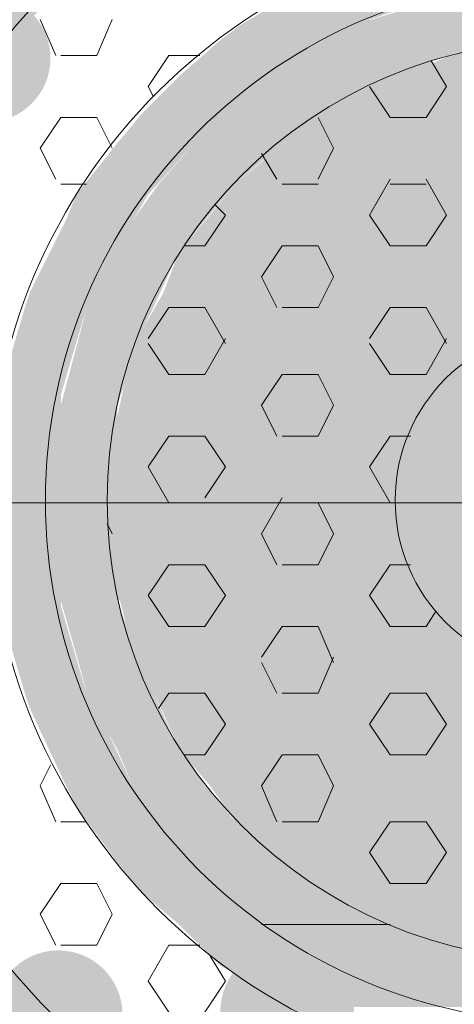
# Model space of a CAD drawing. Extents: x 3940905 to 4145695, y 925352 to 1109797.
# Tile 114 of 256: x 3951679 to 3951722, y 1099479 to 1099576. Entities that reach past the tile are written whole.
import ezdxf

# ---------------------------------------------------------------- set-up
doc = ezdxf.new("R2010")
doc.units = 0
doc.header["$LTSCALE"] = 750
doc.header["$MEASUREMENT"] = 0
doc.layers.add('CKD Equipments', color=252, linetype='CONTINUOUS', lineweight=0)

msp = doc.modelspace()

# ---------------------------------------------------------------- hatches: boundary and pattern name
at = {"layer": 'CKD Equipments', "true_color": 0x808080}
h = msp.add_hatch(color=8, dxfattribs=at)
edge = h.paths.add_edge_path(flags=16)
edge.add_arc((3951675.406, 1099572.206), 6.353, 0, 360)
h = msp.add_hatch(color=8, dxfattribs=at)
h.paths.add_polyline_path([(3951711.786, 1099575.513), (3951705.681, 1099578.566), (3951720.945, 1099578.566)])
h.paths.add_polyline_path([(3951700.592, 1099575.513), (3951711.786, 1099575.513), (3951705.681, 1099578.566)])
h = msp.add_hatch(color=8, dxfattribs=at)
h.paths.add_polyline_path([(3951676.169, 1099572.46), (3951662.431, 1099578.057), (3951681.766, 1099578.057)])
h.paths.add_polyline_path([(3951658.87, 1099572.46), (3951676.169, 1099572.46), (3951662.431, 1099578.057)])
h = msp.add_hatch(color=8, dxfattribs=at)
h.paths.add_polyline_path([(3951754.018, 1099575.513), (3951716.874, 1099577.04), (3951749.947, 1099577.04)])
h.paths.add_polyline_path([(3951711.786, 1099575.513), (3951754.018, 1099575.513), (3951716.874, 1099577.04)])
h = msp.add_hatch(color=8, dxfattribs=at)
h.paths.add_polyline_path([(3951709.751, 1099573.987), (3951700.592, 1099575.513), (3951711.786, 1099575.513)])
h.paths.add_polyline_path([(3951698.557, 1099573.987), (3951709.751, 1099573.987), (3951700.592, 1099575.513)])
h = msp.add_hatch(color=8, dxfattribs=at)
edge = h.paths.add_edge_path(flags=16)
edge.add_arc((3951713.567, 1099569.662), 6.353, 0, 360)
h = msp.add_hatch(color=8, dxfattribs=at)
h.paths.add_polyline_path([(3951756.562, 1099573.987), (3951711.786, 1099575.513), (3951754.018, 1099575.513)])
h.paths.add_polyline_path([(3951709.751, 1099573.987), (3951756.562, 1099573.987), (3951711.786, 1099575.513)])
h = msp.add_hatch(color=8, dxfattribs=at)
h.paths.add_polyline_path([(3951703.136, 1099570.425), (3951698.557, 1099573.987), (3951709.751, 1099573.987)])
h.paths.add_polyline_path([(3951694.487, 1099570.425), (3951703.136, 1099570.425), (3951698.557, 1099573.987)])
h = msp.add_hatch(color=8, dxfattribs=at)
h.paths.add_polyline_path([(3951722.471, 1099572.969), (3951708.733, 1099573.478), (3951728.068, 1099573.478)])
h.paths.add_polyline_path([(3951707.716, 1099572.969), (3951722.471, 1099572.969), (3951708.733, 1099573.478)])
h = msp.add_hatch(color=8, dxfattribs=at)
h.paths.add_polyline_path([(3951728.068, 1099573.478), (3951709.751, 1099573.987), (3951731.121, 1099573.987)])
h.paths.add_polyline_path([(3951708.733, 1099573.478), (3951728.068, 1099573.478), (3951709.751, 1099573.987)])
h = msp.add_hatch(color=8, dxfattribs=at)
edge = h.paths.add_edge_path(flags=16)
edge.add_arc((3951707.97, 1099566.355), 6.36, 0, 360)
h = msp.add_hatch(color=8, dxfattribs=at)
h.paths.add_polyline_path([(3951715.348, 1099570.425), (3951707.716, 1099572.969), (3951722.471, 1099572.969)])
h.paths.add_polyline_path([(3951703.136, 1099570.425), (3951715.348, 1099570.425), (3951707.716, 1099572.969)])
h = msp.add_hatch(color=8, dxfattribs=at)
h.paths.add_polyline_path([(3951747.912, 1099571.443), (3951722.471, 1099572.969), (3951743.333, 1099572.969)])
h.paths.add_polyline_path([(3951718.91, 1099571.443), (3951747.912, 1099571.443), (3951722.471, 1099572.969)])
h = msp.add_hatch(color=8, dxfattribs=at)
h.paths.add_polyline_path([(3951751.474, 1099569.916), (3951718.91, 1099571.443), (3951747.912, 1099571.443)])
h.paths.add_polyline_path([(3951714.33, 1099569.916), (3951751.474, 1099569.916), (3951718.91, 1099571.443)])
h = msp.add_hatch(color=8, dxfattribs=at)
h.paths.add_polyline_path([(3951699.575, 1099566.863), (3951694.487, 1099570.425), (3951703.136, 1099570.425)])
h.paths.add_polyline_path([(3951690.925, 1099566.863), (3951699.575, 1099566.863), (3951694.487, 1099570.425)])
h = msp.add_hatch(color=8, dxfattribs=at)
h.paths.add_polyline_path([(3951714.33, 1099569.916), (3951703.136, 1099570.425), (3951715.348, 1099570.425)])
h.paths.add_polyline_path([(3951702.628, 1099569.916), (3951714.33, 1099569.916), (3951703.136, 1099570.425)])
h = msp.add_hatch(color=8, dxfattribs=at)
h.paths.add_polyline_path([(3951706.698, 1099565.846), (3951702.628, 1099569.916), (3951714.33, 1099569.916)])
h.paths.add_polyline_path([(3951697.54, 1099565.846), (3951706.698, 1099565.846), (3951702.628, 1099569.916)])
h = msp.add_hatch(color=8, dxfattribs=at)
h.paths.add_polyline_path([(3951756.053, 1099567.881), (3951714.33, 1099569.916), (3951751.474, 1099569.916)])
h.paths.add_polyline_path([(3951710.769, 1099567.881), (3951756.053, 1099567.881), (3951714.33, 1099569.916)])
h = msp.add_hatch(color=8, dxfattribs=at)
h.paths.add_polyline_path([(3951759.615, 1099565.846), (3951710.769, 1099567.881), (3951756.053, 1099567.881)])
h.paths.add_polyline_path([(3951706.698, 1099565.846), (3951759.615, 1099565.846), (3951710.769, 1099567.881)])
h = msp.add_hatch(color=8, dxfattribs=at)
h.paths.add_polyline_path([(3951696.013, 1099563.811), (3951690.925, 1099566.863), (3951699.575, 1099566.863)])
h.paths.add_polyline_path([(3951688.381, 1099563.811), (3951696.013, 1099563.811), (3951690.925, 1099566.863)])
h = msp.add_hatch(color=8, dxfattribs=at)
h.paths.add_polyline_path([(3951704.663, 1099563.811), (3951697.54, 1099565.846), (3951706.698, 1099565.846)])
h.paths.add_polyline_path([(3951696.013, 1099563.811), (3951704.663, 1099563.811), (3951697.54, 1099565.846)])
h = msp.add_hatch(color=8, dxfattribs=at)
h.paths.add_polyline_path([(3951763.176, 1099562.793), (3951706.698, 1099565.846), (3951759.615, 1099565.846)])
h.paths.add_polyline_path([(3951703.645, 1099562.793), (3951763.176, 1099562.793), (3951706.698, 1099565.846)])
h = msp.add_hatch(color=8, dxfattribs=at)
h.paths.add_polyline_path([(3951691.434, 1099558.722), (3951688.381, 1099563.811), (3951696.013, 1099563.811)])
h.paths.add_polyline_path([(3951684.31, 1099558.722), (3951691.434, 1099558.722), (3951688.381, 1099563.811)])
h = msp.add_hatch(color=8, dxfattribs=at)
h.paths.add_polyline_path([(3951700.084, 1099559.74), (3951696.013, 1099563.811), (3951704.663, 1099563.811)])
h.paths.add_polyline_path([(3951692.451, 1099559.74), (3951700.084, 1099559.74), (3951696.013, 1099563.811)])
h = msp.add_hatch(color=8, dxfattribs=at)
h.paths.add_polyline_path([(3951766.229, 1099559.74), (3951703.645, 1099562.793), (3951763.176, 1099562.793)])
h.paths.add_polyline_path([(3951700.084, 1099559.74), (3951766.229, 1099559.74), (3951703.645, 1099562.793)])
h = msp.add_hatch(color=8, dxfattribs=at)
h.paths.add_polyline_path([(3951697.031, 1099556.178), (3951692.451, 1099559.74), (3951700.084, 1099559.74)])
h.paths.add_polyline_path([(3951689.907, 1099556.178), (3951697.031, 1099556.178), (3951692.451, 1099559.74)])
h = msp.add_hatch(color=8, dxfattribs=at)
h.paths.add_polyline_path([(3951769.282, 1099556.687), (3951700.084, 1099559.74), (3951766.229, 1099559.74)])
h.paths.add_polyline_path([(3951697.54, 1099556.687), (3951769.282, 1099556.687), (3951700.084, 1099559.74)])
h = msp.add_hatch(color=8, dxfattribs=at)
h.paths.add_polyline_path([(3951689.907, 1099556.178), (3951684.31, 1099558.722), (3951691.434, 1099558.722)])
h.paths.add_polyline_path([(3951683.293, 1099556.178), (3951689.907, 1099556.178), (3951684.31, 1099558.722)])
h = msp.add_hatch(color=8, dxfattribs=at)
h.paths.add_polyline_path([(3951771.317, 1099553.126), (3951697.54, 1099556.687), (3951769.282, 1099556.687)])
h.paths.add_polyline_path([(3951694.487, 1099553.126), (3951771.317, 1099553.126), (3951697.54, 1099556.687)])
h = msp.add_hatch(color=8, dxfattribs=at)
h.paths.add_polyline_path([(3951686.346, 1099549.055), (3951683.293, 1099556.178), (3951689.907, 1099556.178)])
h.paths.add_polyline_path([(3951679.731, 1099549.055), (3951686.346, 1099549.055), (3951683.293, 1099556.178)])
h = msp.add_hatch(color=8, dxfattribs=at)
h.paths.add_polyline_path([(3951694.487, 1099553.126), (3951689.907, 1099556.178), (3951697.031, 1099556.178)])
h.paths.add_polyline_path([(3951688.381, 1099553.126), (3951694.487, 1099553.126), (3951689.907, 1099556.178)])
h = msp.add_hatch(color=8, dxfattribs=at)
h.paths.add_polyline_path([(3951691.943, 1099547.529), (3951688.381, 1099553.126), (3951694.487, 1099553.126)])
h.paths.add_polyline_path([(3951685.328, 1099547.529), (3951691.943, 1099547.529), (3951688.381, 1099553.126)])
h = msp.add_hatch(color=8, dxfattribs=at)
h.paths.add_polyline_path([(3951773.861, 1099549.055), (3951694.487, 1099553.126), (3951771.317, 1099553.126)])
h.paths.add_polyline_path([(3951692.96, 1099549.055), (3951773.861, 1099549.055), (3951694.487, 1099553.126)])
h = msp.add_hatch(color=8, dxfattribs=at)
h.paths.add_polyline_path([(3951685.328, 1099547.529), (3951679.731, 1099549.055), (3951686.346, 1099549.055)])
h.paths.add_polyline_path([(3951679.222, 1099547.529), (3951685.328, 1099547.529), (3951679.731, 1099549.055)])
h = msp.add_hatch(color=8, dxfattribs=at)
h.paths.add_polyline_path([(3951775.388, 1099545.493), (3951692.96, 1099549.055), (3951773.861, 1099549.055)])
h.paths.add_polyline_path([(3951690.925, 1099545.493), (3951775.388, 1099545.493), (3951692.96, 1099549.055)])
h = msp.add_hatch(color=8, dxfattribs=at)
h.paths.add_polyline_path([(3951682.784, 1099538.879), (3951679.222, 1099547.529), (3951685.328, 1099547.529)])
h.paths.add_polyline_path([(3951676.678, 1099538.879), (3951682.784, 1099538.879), (3951679.222, 1099547.529)])
h = msp.add_hatch(color=8, dxfattribs=at)
h.paths.add_polyline_path([(3951690.925, 1099545.493), (3951685.328, 1099547.529), (3951691.943, 1099547.529)])
h.paths.add_polyline_path([(3951684.819, 1099545.493), (3951690.925, 1099545.493), (3951685.328, 1099547.529)])
h = msp.add_hatch(color=8, dxfattribs=at)
h.paths.add_polyline_path([(3951688.381, 1099537.861), (3951684.819, 1099545.493), (3951690.925, 1099545.493)])
h.paths.add_polyline_path([(3951682.784, 1099537.861), (3951688.381, 1099537.861), (3951684.819, 1099545.493)])
h = msp.add_hatch(color=8, dxfattribs=at)
h.paths.add_polyline_path([(3951776.914, 1099541.423), (3951690.925, 1099545.493), (3951775.388, 1099545.493)])
h.paths.add_polyline_path([(3951689.399, 1099541.423), (3951776.914, 1099541.423), (3951690.925, 1099545.493)])
h = msp.add_hatch(color=8, dxfattribs=at)
h.paths.add_polyline_path([(3951777.932, 1099536.844), (3951689.399, 1099541.423), (3951776.914, 1099541.423)])
h.paths.add_polyline_path([(3951688.381, 1099536.844), (3951777.932, 1099536.844), (3951689.399, 1099541.423)])
h = msp.add_hatch(color=8, dxfattribs=at)
h.paths.add_polyline_path([(3951682.784, 1099537.861), (3951676.678, 1099538.879), (3951682.784, 1099538.879)])
h.paths.add_polyline_path([(3951676.678, 1099537.861), (3951682.784, 1099537.861), (3951676.678, 1099538.879)])
h = msp.add_hatch(color=8, dxfattribs=at)
h.paths.add_polyline_path([(3951681.766, 1099528.194), (3951676.678, 1099537.861), (3951682.784, 1099537.861)])
h.paths.add_polyline_path([(3951675.661, 1099528.194), (3951681.766, 1099528.194), (3951676.678, 1099537.861)])
h = msp.add_hatch(color=8, dxfattribs=at)
h.paths.add_polyline_path([(3951688.381, 1099536.844), (3951682.784, 1099537.861), (3951688.381, 1099537.861)])
h.paths.add_polyline_path([(3951682.275, 1099536.844), (3951688.381, 1099536.844), (3951682.784, 1099537.861)])
h = msp.add_hatch(color=8, dxfattribs=at)
h.paths.add_polyline_path([(3951687.363, 1099528.194), (3951682.275, 1099536.844), (3951688.381, 1099536.844)])
h.paths.add_polyline_path([(3951681.766, 1099528.194), (3951687.363, 1099528.194), (3951682.275, 1099536.844)])
h = msp.add_hatch(color=8, dxfattribs=at)
h.paths.add_polyline_path([(3951778.95, 1099532.773), (3951688.381, 1099536.844), (3951777.932, 1099536.844)])
h.paths.add_polyline_path([(3951687.872, 1099532.773), (3951778.95, 1099532.773), (3951688.381, 1099536.844)])
h = msp.add_hatch(color=8, dxfattribs=at)
edge = h.paths.add_edge_path(flags=16)
edge.add_arc((3951675.406, 1099528.957), 6.353, 0, 360)
h = msp.add_hatch(color=8, dxfattribs=at)
edge = h.paths.add_edge_path(flags=16)
edge.add_arc((3951715.857, 1099528.194), 6.615, 0, 360)
h = msp.add_hatch(color=8, dxfattribs=at)
h.paths.add_polyline_path([(3951778.95, 1099528.194), (3951687.872, 1099532.773), (3951778.95, 1099532.773)])
h.paths.add_polyline_path([(3951687.363, 1099528.194), (3951778.95, 1099528.194), (3951687.872, 1099532.773)])
h = msp.add_hatch(color=8, dxfattribs=at)
edge = h.paths.add_edge_path(flags=16)
edge.add_arc((3951687.618, 1099524.886), 6.353, 0, 360)
h = msp.add_hatch(color=8, dxfattribs=at)
h.paths.add_polyline_path([(3951682.784, 1099518.526), (3951675.661, 1099528.194), (3951681.766, 1099528.194)])
h.paths.add_polyline_path([(3951676.678, 1099518.526), (3951682.784, 1099518.526), (3951675.661, 1099528.194)])
h = msp.add_hatch(color=8, dxfattribs=at)
h.paths.add_polyline_path([(3951688.381, 1099519.544), (3951681.766, 1099528.194), (3951687.363, 1099528.194)])
h.paths.add_polyline_path([(3951682.275, 1099519.544), (3951688.381, 1099519.544), (3951681.766, 1099528.194)])
h = msp.add_hatch(color=8, dxfattribs=at)
h.paths.add_polyline_path([(3951778.95, 1099524.123), (3951687.363, 1099528.194), (3951778.95, 1099528.194)])
h.paths.add_polyline_path([(3951687.872, 1099524.123), (3951778.95, 1099524.123), (3951687.363, 1099528.194)])
h = msp.add_hatch(color=8, dxfattribs=at)
h.paths.add_polyline_path([(3951777.932, 1099519.544), (3951687.872, 1099524.123), (3951778.95, 1099524.123)])
h.paths.add_polyline_path([(3951688.381, 1099519.544), (3951777.932, 1099519.544), (3951687.872, 1099524.123)])
h = msp.add_hatch(color=8, dxfattribs=at)
h.paths.add_polyline_path([(3951688.381, 1099518.526), (3951682.275, 1099519.544), (3951688.381, 1099519.544)])
h.paths.add_polyline_path([(3951682.784, 1099518.526), (3951688.381, 1099518.526), (3951682.275, 1099519.544)])
h = msp.add_hatch(color=8, dxfattribs=at)
h.paths.add_polyline_path([(3951776.914, 1099515.473), (3951688.381, 1099519.544), (3951777.932, 1099519.544)])
h.paths.add_polyline_path([(3951689.399, 1099515.473), (3951776.914, 1099515.473), (3951688.381, 1099519.544)])
h = msp.add_hatch(color=8, dxfattribs=at)
edge = h.paths.add_edge_path(flags=16)
edge.add_arc((3951724.761, 1099513.184), 6.353, 0, 360)
h = msp.add_hatch(color=8, dxfattribs=at)
h.paths.add_polyline_path([(3951682.784, 1099518.017), (3951676.678, 1099518.526), (3951682.784, 1099518.526)])
h.paths.add_polyline_path([(3951676.678, 1099518.017), (3951682.784, 1099518.017), (3951676.678, 1099518.526)])
h = msp.add_hatch(color=8, dxfattribs=at)
h.paths.add_polyline_path([(3951685.328, 1099509.368), (3951676.678, 1099518.017), (3951682.784, 1099518.017)])
h.paths.add_polyline_path([(3951679.222, 1099509.368), (3951685.328, 1099509.368), (3951676.678, 1099518.017)])
h = msp.add_hatch(color=8, dxfattribs=at)
h.paths.add_polyline_path([(3951690.925, 1099511.403), (3951682.784, 1099518.526), (3951688.381, 1099518.526)])
h.paths.add_polyline_path([(3951684.819, 1099511.403), (3951690.925, 1099511.403), (3951682.784, 1099518.526)])
h = msp.add_hatch(color=8, dxfattribs=at)
h.paths.add_polyline_path([(3951775.388, 1099511.403), (3951689.399, 1099515.473), (3951776.914, 1099515.473)])
h.paths.add_polyline_path([(3951690.925, 1099511.403), (3951775.388, 1099511.403), (3951689.399, 1099515.473)])
h = msp.add_hatch(color=8, dxfattribs=at)
h.paths.add_polyline_path([(3951691.943, 1099509.368), (3951684.819, 1099511.403), (3951690.925, 1099511.403)])
h.paths.add_polyline_path([(3951685.328, 1099509.368), (3951691.943, 1099509.368), (3951684.819, 1099511.403)])
h = msp.add_hatch(color=8, dxfattribs=at)
h.paths.add_polyline_path([(3951773.861, 1099507.332), (3951690.925, 1099511.403), (3951775.388, 1099511.403)])
h.paths.add_polyline_path([(3951692.96, 1099507.332), (3951773.861, 1099507.332), (3951690.925, 1099511.403)])
h = msp.add_hatch(color=8, dxfattribs=at)
h.paths.add_polyline_path([(3951686.346, 1099507.841), (3951679.222, 1099509.368), (3951685.328, 1099509.368)])
h.paths.add_polyline_path([(3951679.731, 1099507.841), (3951686.346, 1099507.841), (3951679.222, 1099509.368)])
h = msp.add_hatch(color=8, dxfattribs=at)
h.paths.add_polyline_path([(3951694.487, 1099503.771), (3951685.328, 1099509.368), (3951691.943, 1099509.368)])
h.paths.add_polyline_path([(3951688.381, 1099503.771), (3951694.487, 1099503.771), (3951685.328, 1099509.368)])
h = msp.add_hatch(color=8, dxfattribs=at)
h.paths.add_polyline_path([(3951689.907, 1099500.209), (3951679.731, 1099507.841), (3951686.346, 1099507.841)])
h.paths.add_polyline_path([(3951683.293, 1099500.209), (3951689.907, 1099500.209), (3951679.731, 1099507.841)])
h = msp.add_hatch(color=8, dxfattribs=at)
h.paths.add_polyline_path([(3951771.317, 1099503.771), (3951692.96, 1099507.332), (3951773.861, 1099507.332)])
h.paths.add_polyline_path([(3951694.487, 1099503.771), (3951771.317, 1099503.771), (3951692.96, 1099507.332)])
h = msp.add_hatch(color=8, dxfattribs=at)
h.paths.add_polyline_path([(3951697.031, 1099500.209), (3951688.381, 1099503.771), (3951694.487, 1099503.771)])
h.paths.add_polyline_path([(3951689.907, 1099500.209), (3951697.031, 1099500.209), (3951688.381, 1099503.771)])
h = msp.add_hatch(color=8, dxfattribs=at)
h.paths.add_polyline_path([(3951769.282, 1099500.209), (3951694.487, 1099503.771), (3951771.317, 1099503.771)])
h.paths.add_polyline_path([(3951697.54, 1099500.209), (3951769.282, 1099500.209), (3951694.487, 1099503.771)])
h = msp.add_hatch(color=8, dxfattribs=at)
h.paths.add_polyline_path([(3951691.434, 1099498.174), (3951683.293, 1099500.209), (3951689.907, 1099500.209)])
h.paths.add_polyline_path([(3951684.31, 1099498.174), (3951691.434, 1099498.174), (3951683.293, 1099500.209)])
h = msp.add_hatch(color=8, dxfattribs=at)
h.paths.add_polyline_path([(3951700.084, 1099496.647), (3951689.907, 1099500.209), (3951697.031, 1099500.209)])
h.paths.add_polyline_path([(3951692.451, 1099496.647), (3951700.084, 1099496.647), (3951689.907, 1099500.209)])
h = msp.add_hatch(color=8, dxfattribs=at)
h.paths.add_polyline_path([(3951766.229, 1099496.647), (3951697.54, 1099500.209), (3951769.282, 1099500.209)])
h.paths.add_polyline_path([(3951700.084, 1099496.647), (3951766.229, 1099496.647), (3951697.54, 1099500.209)])
h = msp.add_hatch(color=8, dxfattribs=at)
h.paths.add_polyline_path([(3951696.013, 1099492.577), (3951684.31, 1099498.174), (3951691.434, 1099498.174)])
h.paths.add_polyline_path([(3951688.381, 1099492.577), (3951696.013, 1099492.577), (3951684.31, 1099498.174)])
h = msp.add_hatch(color=8, dxfattribs=at)
h.paths.add_polyline_path([(3951704.663, 1099492.577), (3951692.451, 1099496.647), (3951700.084, 1099496.647)])
h.paths.add_polyline_path([(3951696.013, 1099492.577), (3951704.663, 1099492.577), (3951692.451, 1099496.647)])
h = msp.add_hatch(color=8, dxfattribs=at)
h.paths.add_polyline_path([(3951763.176, 1099493.594), (3951700.084, 1099496.647), (3951766.229, 1099496.647)])
h.paths.add_polyline_path([(3951703.645, 1099493.594), (3951763.176, 1099493.594), (3951700.084, 1099496.647)])
h = msp.add_hatch(color=8, dxfattribs=at)
edge = h.paths.add_edge_path(flags=16)
edge.add_arc((3951707.716, 1099490.542), 6.615, 0, 360)
h = msp.add_hatch(color=8, dxfattribs=at)
edge = h.paths.add_edge_path(flags=16)
edge.add_arc((3951708.225, 1099490.287), 6.106, 0, 360)
h = msp.add_hatch(color=8, dxfattribs=at)
h.paths.add_polyline_path([(3951759.615, 1099491.05), (3951703.645, 1099493.594), (3951763.176, 1099493.594)])
h.paths.add_polyline_path([(3951706.698, 1099491.05), (3951759.615, 1099491.05), (3951703.645, 1099493.594)])
h = msp.add_hatch(color=8, dxfattribs=at)
h.paths.add_polyline_path([(3951699.575, 1099489.524), (3951688.381, 1099492.577), (3951696.013, 1099492.577)])
h.paths.add_polyline_path([(3951690.925, 1099489.524), (3951699.575, 1099489.524), (3951688.381, 1099492.577)])
h = msp.add_hatch(color=8, dxfattribs=at)
h.paths.add_polyline_path([(3951706.698, 1099491.05), (3951696.013, 1099492.577), (3951704.663, 1099492.577)])
h.paths.add_polyline_path([(3951697.54, 1099491.05), (3951706.698, 1099491.05), (3951696.013, 1099492.577)])
h = msp.add_hatch(color=8, dxfattribs=at)
h.paths.add_polyline_path([(3951714.33, 1099486.471), (3951697.54, 1099491.05), (3951706.698, 1099491.05)])
h.paths.add_polyline_path([(3951702.628, 1099486.471), (3951714.33, 1099486.471), (3951697.54, 1099491.05)])
h = msp.add_hatch(color=8, dxfattribs=at)
h.paths.add_polyline_path([(3951756.053, 1099488.506), (3951706.698, 1099491.05), (3951759.615, 1099491.05)])
h.paths.add_polyline_path([(3951710.769, 1099488.506), (3951756.053, 1099488.506), (3951706.698, 1099491.05)])
h = msp.add_hatch(color=8, dxfattribs=at)
h.paths.add_polyline_path([(3951703.136, 1099486.471), (3951690.925, 1099489.524), (3951699.575, 1099489.524)])
h.paths.add_polyline_path([(3951694.487, 1099486.471), (3951703.136, 1099486.471), (3951690.925, 1099489.524)])
h = msp.add_hatch(color=8, dxfattribs=at)
h.paths.add_polyline_path([(3951751.474, 1099486.471), (3951710.769, 1099488.506), (3951756.053, 1099488.506)])
h.paths.add_polyline_path([(3951714.33, 1099486.471), (3951751.474, 1099486.471), (3951710.769, 1099488.506)])
h = msp.add_hatch(color=8, dxfattribs=at)
h.paths.add_polyline_path([(3951709.751, 1099482.401), (3951694.487, 1099486.471), (3951703.136, 1099486.471)])
h.paths.add_polyline_path([(3951698.557, 1099482.401), (3951709.751, 1099482.401), (3951694.487, 1099486.471)])
h = msp.add_hatch(color=8, dxfattribs=at)
h.paths.add_polyline_path([(3951722.471, 1099483.927), (3951703.136, 1099486.471), (3951715.348, 1099486.471)])
h.paths.add_polyline_path([(3951707.716, 1099483.927), (3951722.471, 1099483.927), (3951703.136, 1099486.471)])
h = msp.add_hatch(color=8, dxfattribs=at)
h.paths.add_polyline_path([(3951747.912, 1099484.945), (3951714.33, 1099486.471), (3951751.474, 1099486.471)])
h.paths.add_polyline_path([(3951718.91, 1099484.945), (3951747.912, 1099484.945), (3951714.33, 1099486.471)])
h = msp.add_hatch(color=8, dxfattribs=at)
h.paths.add_polyline_path([(3951743.333, 1099483.927), (3951718.91, 1099484.945), (3951747.912, 1099484.945)])
h.paths.add_polyline_path([(3951722.471, 1099483.927), (3951743.333, 1099483.927), (3951718.91, 1099484.945)])
h = msp.add_hatch(color=8, dxfattribs=at)
h.paths.add_polyline_path([(3951681.766, 1099478.33), (3951658.87, 1099483.927), (3951676.169, 1099483.927)])
h.paths.add_polyline_path([(3951662.431, 1099478.33), (3951681.766, 1099478.33), (3951658.87, 1099483.927)])
h = msp.add_hatch(color=8, dxfattribs=at)
edge = h.paths.add_edge_path(flags=16)
edge.add_arc((3951682.53, 1099477.567), 6.353, 0, 360)
h = msp.add_hatch(color=8, dxfattribs=at)
edge = h.paths.add_edge_path(flags=16)
edge.add_arc((3951705.172, 1099477.821), 6.615, 0, 360)
h = msp.add_hatch(color=8, dxfattribs=at)
h.paths.add_polyline_path([(3951731.121, 1099482.401), (3951707.716, 1099483.927), (3951722.471, 1099483.927)])
h.paths.add_polyline_path([(3951709.751, 1099482.401), (3951731.121, 1099482.401), (3951707.716, 1099483.927)])
h = msp.add_hatch(color=8, dxfattribs=at)
h.paths.add_polyline_path([(3951711.786, 1099481.383), (3951698.557, 1099482.401), (3951709.751, 1099482.401)])
h.paths.add_polyline_path([(3951700.592, 1099481.383), (3951711.786, 1099481.383), (3951698.557, 1099482.401)])
h = msp.add_hatch(color=8, dxfattribs=at)
h.paths.add_polyline_path([(3951754.018, 1099481.383), (3951709.751, 1099482.401), (3951756.562, 1099482.401)])
h.paths.add_polyline_path([(3951711.786, 1099481.383), (3951754.018, 1099481.383), (3951709.751, 1099482.401)])
h = msp.add_hatch(color=8, dxfattribs=at)
h.paths.add_polyline_path([(3951720.945, 1099478.33), (3951700.592, 1099481.383), (3951711.786, 1099481.383)])
h.paths.add_polyline_path([(3951705.681, 1099478.33), (3951720.945, 1099478.33), (3951700.592, 1099481.383)])
h = msp.add_hatch(color=8, dxfattribs=at)
h.paths.add_polyline_path([(3951749.947, 1099479.348), (3951711.786, 1099481.383), (3951754.018, 1099481.383)])
h.paths.add_polyline_path([(3951716.874, 1099479.348), (3951749.947, 1099479.348), (3951711.786, 1099481.383)])
h = msp.add_hatch(color=8, dxfattribs=at)
h.paths.add_polyline_path([(3951744.35, 1099478.33), (3951716.874, 1099479.348), (3951749.947, 1099479.348)])
h.paths.add_polyline_path([(3951720.945, 1099478.33), (3951744.35, 1099478.33), (3951716.874, 1099479.348)])

# ---------------------------------------------------------------- linework, layer by layer
at = {"layer": 'CKD Equipments', "color": 8, "true_color": 0x808080}
for p, q in [((3951680.749, 1099576.022), (3951682.275, 1099572.46)), ((3951687.872, 1099576.022), (3951686.346, 1099572.46)), ((3951686.346, 1099572.46), (3951682.784, 1099572.46)), ((3951693.469, 1099572.46), (3951691.434, 1099569.408)), ((3951696.522, 1099572.46), (3951693.469, 1099572.46)), ((3951719.418, 1099571.952), (3951720.945, 1099569.408)), ((3951691.434, 1099569.408), (3951691.943, 1099568.39)), ((3951713.313, 1099569.408), (3951715.348, 1099566.355)), ((3951720.945, 1099569.408), (3951718.91, 1099566.355)), ((3951682.784, 1099566.355), (3951680.749, 1099563.302)), ((3951686.346, 1099566.355), (3951682.784, 1099566.355)), ((3951686.346, 1099566.355), (3951687.872, 1099563.302)), ((3951708.225, 1099566.355), (3951709.751, 1099563.302)), ((3951718.91, 1099566.355), (3951715.348, 1099566.355)), ((3951680.749, 1099563.302), (3951682.275, 1099560.249)), ((3951702.628, 1099562.793), (3951704.154, 1099560.249)), ((3951709.751, 1099563.302), (3951708.225, 1099560.249)), ((3951685.328, 1099559.74), (3951682.784, 1099559.74)), ((3951708.225, 1099559.74), (3951704.663, 1099559.74)), ((3951715.348, 1099560.249), (3951713.313, 1099556.687)), ((3951718.91, 1099559.74), (3951715.348, 1099559.74)), ((3951718.91, 1099560.249), (3951720.945, 1099556.687)), ((3951698.048, 1099557.705), (3951699.066, 1099556.687)), ((3951699.066, 1099556.687), (3951697.031, 1099553.634)), ((3951713.313, 1099556.687), (3951715.348, 1099553.634)), ((3951720.945, 1099556.687), (3951718.91, 1099553.634)), ((3951697.031, 1099553.634), (3951694.995, 1099553.634)), ((3951704.663, 1099553.634), (3951702.628, 1099550.581)), ((3951708.225, 1099553.634), (3951704.663, 1099553.634)), ((3951708.225, 1099553.634), (3951709.751, 1099550.581)), ((3951718.91, 1099553.634), (3951715.348, 1099553.634)), ((3951702.628, 1099550.581), (3951704.154, 1099547.529)), ((3951709.751, 1099550.581), (3951708.225, 1099547.529)), ((3951693.469, 1099547.529), (3951691.434, 1099544.476)), ((3951697.031, 1099547.529), (3951693.469, 1099547.529)), ((3951697.031, 1099547.529), (3951699.066, 1099543.967)), ((3951708.225, 1099547.529), (3951704.663, 1099547.529)), ((3951715.348, 1099547.529), (3951713.313, 1099544.476)), ((3951718.91, 1099547.529), (3951715.348, 1099547.529)), ((3951718.91, 1099547.529), (3951720.945, 1099543.967)), ((3951691.434, 1099543.967), (3951693.469, 1099540.914)), ((3951699.066, 1099544.476), (3951697.031, 1099540.914)), ((3951713.313, 1099543.967), (3951715.348, 1099540.914)), ((3951720.945, 1099544.476), (3951718.91, 1099540.914)), ((3951697.031, 1099540.914), (3951693.469, 1099540.914)), ((3951704.663, 1099540.914), (3951702.628, 1099537.861)), ((3951708.225, 1099540.914), (3951704.663, 1099540.914)), ((3951708.225, 1099540.914), (3951709.751, 1099537.861)), ((3951718.91, 1099540.914), (3951715.348, 1099540.914)), ((3951702.628, 1099537.861), (3951704.154, 1099534.808)), ((3951709.751, 1099537.861), (3951708.225, 1099534.808)), ((3951693.469, 1099534.808), (3951691.434, 1099531.755)), ((3951697.031, 1099534.808), (3951693.469, 1099534.808)), ((3951697.031, 1099534.808), (3951699.066, 1099531.755)), ((3951708.225, 1099534.808), (3951704.663, 1099534.808)), ((3951715.348, 1099534.808), (3951713.313, 1099531.755)), ((3951717.383, 1099534.808), (3951715.348, 1099534.808)), ((3951691.434, 1099531.755), (3951693.469, 1099528.194)), ((3951699.066, 1099531.755), (3951697.031, 1099528.703)), ((3951713.313, 1099531.755), (3951715.348, 1099528.194)), ((3951704.663, 1099528.703), (3951702.628, 1099525.141)), ((3951804.39, 1099528.194), (3951661.923, 1099528.194)), ((3951697.031, 1099528.194), (3951693.469, 1099528.194)), ((3951708.225, 1099528.194), (3951704.663, 1099528.194)), ((3951708.225, 1099528.194), (3951709.751, 1099525.141)), ((3951687.363, 1099526.158), (3951687.872, 1099525.141)), ((3951702.628, 1099525.141), (3951704.154, 1099522.088)), ((3951709.751, 1099525.141), (3951708.225, 1099522.088)), ((3951693.469, 1099522.088), (3951691.434, 1099519.035)), ((3951697.031, 1099522.088), (3951693.469, 1099522.088)), ((3951697.031, 1099522.088), (3951699.066, 1099519.035)), ((3951708.225, 1099522.088), (3951704.663, 1099522.088)), ((3951715.348, 1099522.088), (3951713.313, 1099519.035)), ((3951717.383, 1099522.088), (3951715.348, 1099522.088)), ((3951691.434, 1099519.035), (3951693.469, 1099515.982)), ((3951699.066, 1099519.035), (3951697.031, 1099515.982)), ((3951713.313, 1099519.035), (3951715.348, 1099515.982)), ((3951719.927, 1099517.509), (3951718.91, 1099515.982)), ((3951697.031, 1099515.982), (3951693.469, 1099515.982)), ((3951704.663, 1099515.982), (3951702.628, 1099512.929)), ((3951708.225, 1099515.982), (3951704.663, 1099515.982)), ((3951708.225, 1099515.982), (3951709.751, 1099512.421)), ((3951718.91, 1099515.982), (3951715.348, 1099515.982)), ((3951709.751, 1099512.929), (3951708.225, 1099509.368)), ((3951702.628, 1099512.421), (3951704.154, 1099509.368)), ((3951693.469, 1099509.368), (3951692.451, 1099507.841)), ((3951697.031, 1099509.368), (3951693.469, 1099509.368)), ((3951697.031, 1099509.368), (3951699.066, 1099506.315)), ((3951708.225, 1099509.368), (3951704.663, 1099509.368)), ((3951715.348, 1099509.368), (3951713.313, 1099506.315)), ((3951718.91, 1099509.368), (3951715.348, 1099509.368)), ((3951718.91, 1099509.368), (3951720.945, 1099506.315)), ((3951699.066, 1099506.315), (3951697.031, 1099503.262)), ((3951713.313, 1099506.315), (3951715.348, 1099503.262)), ((3951720.945, 1099506.315), (3951718.91, 1099503.262)), ((3951697.031, 1099503.262), (3951694.995, 1099503.262)), ((3951704.663, 1099503.262), (3951702.628, 1099500.209)), ((3951708.225, 1099503.262), (3951704.663, 1099503.262)), ((3951708.225, 1099503.262), (3951709.751, 1099500.209)), ((3951718.91, 1099503.262), (3951715.348, 1099503.262)), ((3951681.766, 1099502.244), (3951680.749, 1099500.209)), ((3951680.749, 1099500.209), (3951682.275, 1099496.647)), ((3951702.628, 1099500.209), (3951704.154, 1099496.647)), ((3951709.751, 1099500.209), (3951708.225, 1099496.647)), ((3951685.328, 1099496.647), (3951682.784, 1099496.647)), ((3951708.225, 1099496.647), (3951704.663, 1099496.647)), ((3951715.348, 1099496.647), (3951713.313, 1099493.594)), ((3951718.91, 1099496.647), (3951715.348, 1099496.647)), ((3951718.91, 1099496.647), (3951720.945, 1099493.594)), ((3951713.313, 1099493.594), (3951715.348, 1099490.542)), ((3951720.945, 1099493.594), (3951718.91, 1099490.542)), ((3951682.784, 1099490.542), (3951680.749, 1099487.489)), ((3951686.346, 1099490.542), (3951682.784, 1099490.542)), ((3951686.346, 1099490.542), (3951687.872, 1099487.489)), ((3951718.91, 1099490.542), (3951715.348, 1099490.542)), ((3951680.749, 1099487.489), (3951682.275, 1099484.436)), ((3951687.872, 1099487.489), (3951686.346, 1099484.436)), ((3951715.348, 1099486.471), (3951702.628, 1099486.471)), ((3951702.628, 1099486.471), (3951703.136, 1099486.471)), ((3951715.348, 1099486.471), (3951702.628, 1099486.471)), ((3951702.628, 1099486.471), (3951714.33, 1099486.471)), ((3951703.136, 1099486.471), (3951715.348, 1099486.471)), ((3951714.33, 1099486.471), (3951715.348, 1099486.471)), ((3951715.348, 1099486.471), (3951715.348, 1099486.471)), ((3951686.346, 1099484.436), (3951682.784, 1099484.436)), ((3951693.469, 1099484.436), (3951691.434, 1099480.874)), ((3951696.522, 1099484.436), (3951693.469, 1099484.436)), ((3951697.54, 1099483.418), (3951699.066, 1099480.874)), ((3951691.434, 1099480.874), (3951693.469, 1099477.821)), ((3951699.066, 1099480.874), (3951697.031, 1099477.821))]:
    msp.add_line(p, q, dxfattribs=at)
for radius in [86.753, 71.997, 57.241, 51.644, 45.539, 17.045]:
    msp.add_circle((3951732.902, 1099528.448), radius, dxfattribs=at)

doc.saveas('drawing.dxf')
